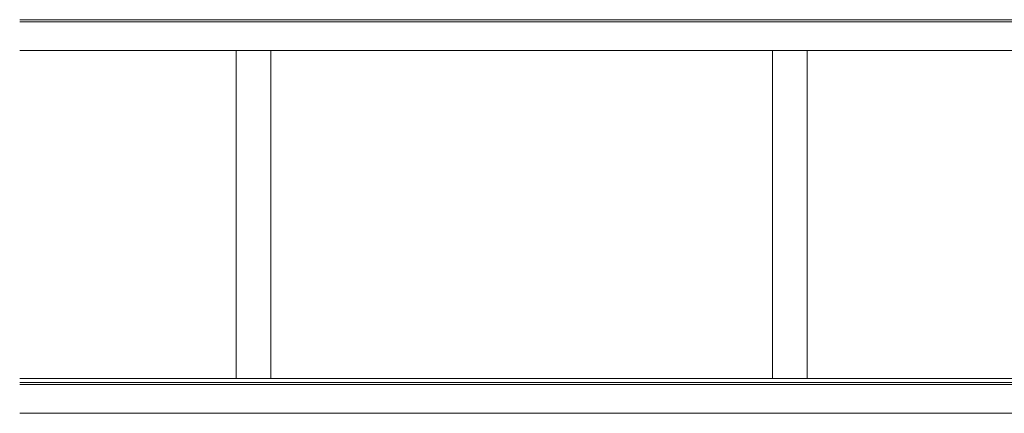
# Model space of a CAD drawing. Header units: millimetres. Extents: x -30280 to 309309, y -17460 to 4378.
# Tile 78 of 256: x 36809 to 46722, y -16544 to -12584. Entities that reach past the tile are written whole.
import ezdxf

# ---------------------------------------------------------------- set-up
doc = ezdxf.new("R2010")
doc.units = ezdxf.units.MM
doc.header["$MEASUREMENT"] = 0
doc.linetypes.add('Wipeout_Contour', pattern=[1000, 0, -1000])
doc.layers.add('P1_P2_PLANTA PRIMERA_2_09_EI_Mobiliari general', color=7, linetype='Continuous')
doc.layers.add('P1_P2_PLANTA PRIMERA_2_09_EI_Mobiliari general_Pluma_Nº__88', color=7, linetype='Continuous', lineweight=5)
doc.layers.add('P1_P2_PLANTA PRIMERA_2_10_ESTR_Fotjats_Pluma_Nº__1', color=7, linetype='Continuous', lineweight=5)

msp = doc.modelspace()

# ---------------------------------------------------------------- linework, layer by layer
at = {"layer": 'P1_P2_PLANTA PRIMERA_2_10_ESTR_Fotjats_Pluma_Nº__1', "color": 7, "linetype": 'Continuous', "lineweight": 5}
for p, q in [((73152, -12584.4), (36809, -12584.4)), ((73152, -12604.4), (36809, -12604.4)), ((73152, -16254.4), (36809, -16254.4)), ((73152, -16544.4), (36809, -16544.4))]:
    msp.add_line(p, q, dxfattribs=at)

# ---------------------------------------------------------------- wipeouts: each hides what was drawn before it
at = {"color": 254, "linetype": 'Wipeout_Contour', "lineweight": 0, "ltscale": 167217.71224}
msp.add_wipeout([(38987.1, -12894.4), (38987.1, -16194.4), (39337.1, -16194.4), (39337.1, -12894.4)], dxfattribs=at).dxf.layer = 'P1_P2_PLANTA PRIMERA_2_09_EI_Mobiliari general'
at = {"color": 254, "linetype": 'Wipeout_Contour', "lineweight": 0, "ltscale": 187607.595733}
msp.add_wipeout([(44387.1, -12894.4), (44387.1, -16194.4), (44737.1, -16194.4), (44737.1, -12894.4)], dxfattribs=at).dxf.layer = 'P1_P2_PLANTA PRIMERA_2_09_EI_Mobiliari general'

# ---------------------------------------------------------------- next in the draw order: linework, layer by layer
at = {"layer": 'P1_P2_PLANTA PRIMERA_2_09_EI_Mobiliari general_Pluma_Nº__88', "color": 7, "linetype": 'Continuous', "lineweight": 5}
for p, q in [((38987.1, -16194.4), (38987.1, -12894.4)), ((39337.1, -16194.4), (39337.1, -12894.4)), ((44387.1, -16194.4), (44387.1, -12894.4)), ((44737.1, -16194.4), (44737.1, -12894.4))]:
    msp.add_line(p, q, dxfattribs=at)
at = {"layer": 'P1_P2_PLANTA PRIMERA_2_10_ESTR_Fotjats_Pluma_Nº__1', "color": 7, "linetype": 'Continuous', "lineweight": 5}
for p, q in [((73152, -12894.4), (36809, -12894.4)), ((73152, -16194.4), (36809, -16194.4)), ((73152, -16234.4), (36809, -16234.4))]:
    msp.add_line(p, q, dxfattribs=at)

doc.saveas('drawing.dxf')
